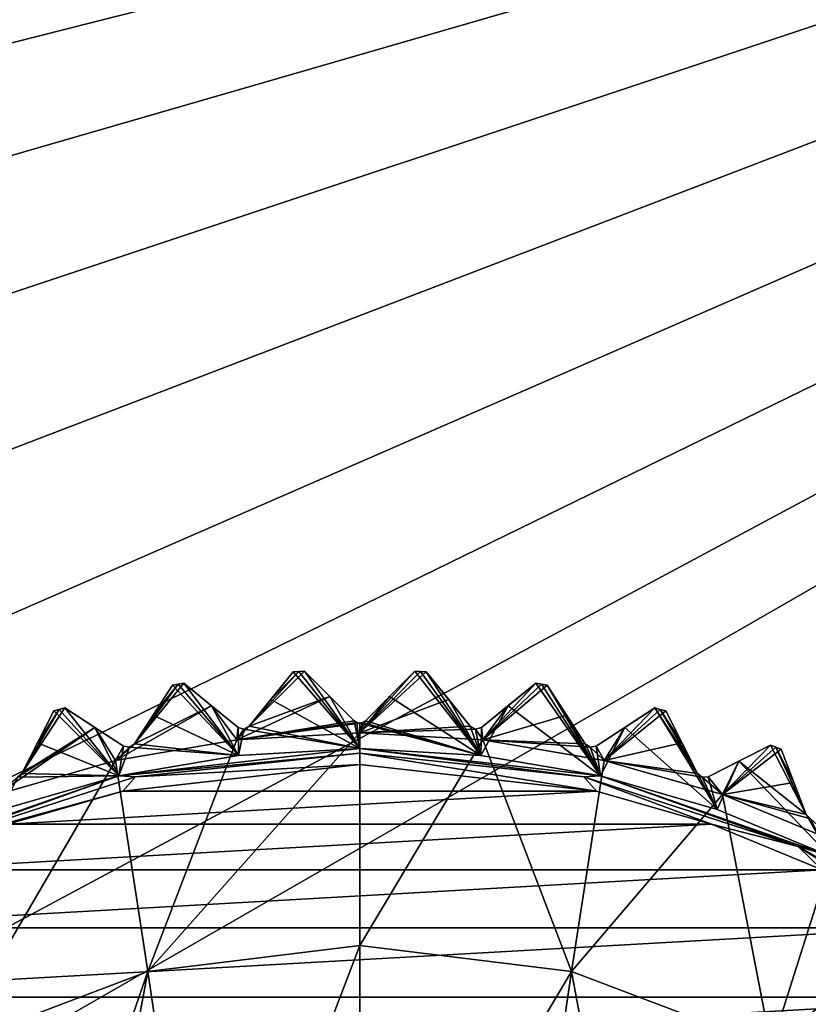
# Model space of a CAD drawing. Header units: millimetres. Extents: x -175 to 114, y -36 to 283.
# Tile 93 of 112: x 66 to 76, y 11 to 23. Entities that reach past the tile are written whole.
import ezdxf

# ---------------------------------------------------------------- set-up
doc = ezdxf.new("R2010")
doc.units = ezdxf.units.MM
doc.header["$LTSCALE"] = 65.185185
for name, color, linetype in [('168', 7, 'CONTINUOUS'), ('169', 7, 'CONTINUOUS'), ('182', 7, 'CONTINUOUS'), ('183', 7, 'CONTINUOUS'), ('184', 7, 'CONTINUOUS'), ('185', 7, 'CONTINUOUS'), ('186', 7, 'CONTINUOUS'), ('187', 7, 'CONTINUOUS'), ('188', 7, 'CONTINUOUS'), ('189', 7, 'CONTINUOUS'), ('2', 7, 'CONTINUOUS'), ('234', 7, 'CONTINUOUS'), ('235', 7, 'CONTINUOUS'), ('237', 7, 'CONTINUOUS'), ('30', 7, 'CONTINUOUS'), ('418', 7, 'CONTINUOUS'), ('419', 7, 'CONTINUOUS'), ('420', 7, 'CONTINUOUS'), ('421', 7, 'CONTINUOUS'), ('422', 7, 'CONTINUOUS'), ('423', 7, 'CONTINUOUS'), ('45', 7, 'CONTINUOUS'), ('457', 7, 'CONTINUOUS'), ('458', 7, 'CONTINUOUS'), ('459', 7, 'CONTINUOUS'), ('46', 7, 'CONTINUOUS'), ('460', 7, 'CONTINUOUS'), ('461', 7, 'CONTINUOUS'), ('462', 7, 'CONTINUOUS'), ('463', 7, 'CONTINUOUS'), ('72', 7, 'CONTINUOUS'), ('74', 7, 'CONTINUOUS'), ('75', 7, 'CONTINUOUS'), ('76', 7, 'CONTINUOUS'), ('77', 7, 'CONTINUOUS'), ('78', 7, 'CONTINUOUS'), ('79', 7, 'CONTINUOUS'), ('80', 7, 'CONTINUOUS'), ('81', 7, 'CONTINUOUS'), ('82', 7, 'CONTINUOUS'), ('83', 7, 'CONTINUOUS'), ('84', 7, 'CONTINUOUS'), ('85', 7, 'CONTINUOUS'), ('87', 7, 'CONTINUOUS')]:
    doc.layers.add(name, color=color, linetype=linetype)

msp = doc.modelspace()

# ---------------------------------------------------------------- linework, layer by layer
at = {"layer": '168', "linetype": 'CONTINUOUS'}
for points in [[(70.5, 13.95, 93), (70.879, 14.412, 93.467), (71.2, 14.733, 93.8), (70.5, 13.95, 93)], [(70.5, 13.95, 93), (71.2, 14.733, 93.8), (71.272, 14.73, 93.8), (70.5, 13.95, 93)], [(71.344, 14.726, 93.8), (70.5, 13.95, 93), (71.272, 14.73, 93.8), (71.344, 14.726, 93.8)], [(70.5, 13.95, 93), (71.344, 14.726, 93.8), (71.629, 14.373, 93.467), (70.5, 13.95, 93)], [(72.062, 13.862, 93), (72.383, 14.294, 93.467), (72.736, 14.579, 93.8), (72.062, 13.862, 93)], [(72.062, 13.862, 93), (72.736, 14.579, 93.8), (72.807, 14.568, 93.8), (72.062, 13.862, 93)], [(72.879, 14.557, 93.8), (72.062, 13.862, 93), (72.807, 14.568, 93.8), (72.879, 14.557, 93.8)], [(72.062, 13.862, 93), (72.879, 14.557, 93.8), (73.126, 14.176, 93.467), (72.062, 13.862, 93)], [(70.5, 13.95, 93), (70.571, 14.104, 93.154), (70.879, 14.412, 93.467), (70.5, 13.95, 93)], [(70.5, 13.95, 93), (71.629, 14.373, 93.467), (71.904, 14.034, 93.154), (70.5, 13.95, 93)], [(72.062, 13.862, 93), (72.045, 14.019, 93.154), (72.383, 14.294, 93.467), (72.062, 13.862, 93)], [(73.604, 13.6, 93), (73.867, 14.019, 93.467), (74.248, 14.266, 93.8), (73.604, 13.6, 93)], [(73.604, 13.6, 93), (74.248, 14.266, 93.8), (74.318, 14.247, 93.8), (73.604, 13.6, 93)], [(74.387, 14.229, 93.8), (73.604, 13.6, 93), (74.318, 14.247, 93.8), (74.387, 14.229, 93.8)], [(72.062, 13.862, 93), (73.126, 14.176, 93.467), (73.363, 13.811, 93.154), (72.062, 13.862, 93)], [(73.604, 13.6, 93), (74.387, 14.229, 93.8), (74.593, 13.824, 93.467), (73.604, 13.6, 93)], [(70.571, 14.104, 93.154), (70.5, 13.95, 93), (70.536, 14.082, 93.132), (70.571, 14.104, 93.154)], [(70.536, 14.082, 93.132), (70.5, 13.95, 93), (70.5, 14.075, 93.125), (70.536, 14.082, 93.132)], [(70.5, 13.95, 93), (71.904, 14.034, 93.154), (71.971, 13.998, 93.125), (70.5, 13.95, 93)], [(72.062, 13.862, 93), (70.5, 13.95, 93), (71.971, 13.998, 93.125), (72.062, 13.862, 93)], [(72.045, 14.019, 93.154), (72.062, 13.862, 93), (71.971, 13.998, 93.125), (72.045, 14.019, 93.154)], [(73.604, 13.6, 93), (73.502, 13.781, 93.154), (73.867, 14.019, 93.467), (73.604, 13.6, 93)], [(73.604, 13.6, 93), (72.062, 13.862, 93), (73.426, 13.767, 93.125), (73.604, 13.6, 93)], [(72.062, 13.862, 93), (73.363, 13.811, 93.154), (73.426, 13.767, 93.125), (72.062, 13.862, 93)], [(73.502, 13.781, 93.154), (73.604, 13.6, 93), (73.426, 13.767, 93.125), (73.502, 13.781, 93.154)], [(73.604, 13.6, 93), (74.593, 13.824, 93.467), (74.791, 13.436, 93.154), (73.604, 13.6, 93)], [(75.107, 13.167, 93), (75.314, 13.59, 93.467), (75.719, 13.796, 93.8), (75.107, 13.167, 93)], [(75.107, 13.167, 93), (75.719, 13.796, 93.8), (75.786, 13.77, 93.8), (75.107, 13.167, 93)], [(75.853, 13.744, 93.8), (75.107, 13.167, 93), (75.786, 13.77, 93.8), (75.853, 13.744, 93.8)], [(75.107, 13.167, 93), (75.853, 13.744, 93.8), (76.016, 13.321, 93.467), (75.107, 13.167, 93)], [(75.107, 13.167, 93), (73.604, 13.6, 93), (74.849, 13.386, 93.125), (75.107, 13.167, 93)], [(73.604, 13.6, 93), (74.791, 13.436, 93.154), (74.849, 13.386, 93.125), (73.604, 13.6, 93)], [(75.107, 13.167, 93), (74.926, 13.392, 93.154), (75.314, 13.59, 93.467), (75.107, 13.167, 93)], [(74.926, 13.392, 93.154), (75.107, 13.167, 93), (74.849, 13.386, 93.125), (74.926, 13.392, 93.154)], [(75.107, 13.167, 93), (76.016, 13.321, 93.467), (76.172, 12.913, 93.154), (75.107, 13.167, 93)], [(76.553, 12.569, 93), (75.107, 13.167, 93), (76.225, 12.858, 93.125), (76.553, 12.569, 93)], [(75.107, 13.167, 93), (76.172, 12.913, 93.154), (76.225, 12.858, 93.125), (75.107, 13.167, 93)]]:
    msp.add_3dface(points, dxfattribs=at)
at = {"layer": '169', "linetype": 'CONTINUOUS'}
for points in [[(69.096, 14.034, 93.154), (69.8, 14.733, 93.8), (70.121, 14.412, 93.467), (69.096, 14.034, 93.154)], [(69.8, 14.733, 93.8), (69.096, 14.034, 93.154), (69.728, 14.73, 93.8), (69.8, 14.733, 93.8)], [(69.096, 14.034, 93.154), (69.37, 14.373, 93.467), (69.728, 14.73, 93.8), (69.096, 14.034, 93.154)], [(69.37, 14.373, 93.467), (69.656, 14.726, 93.8), (69.728, 14.73, 93.8), (69.37, 14.373, 93.467)], [(67.637, 13.811, 93.154), (68.264, 14.579, 93.8), (68.616, 14.294, 93.467), (67.637, 13.811, 93.154)], [(68.264, 14.579, 93.8), (67.637, 13.811, 93.154), (68.193, 14.568, 93.8), (68.264, 14.579, 93.8)], [(67.637, 13.811, 93.154), (67.874, 14.176, 93.467), (68.193, 14.568, 93.8), (67.637, 13.811, 93.154)], [(67.874, 14.176, 93.467), (68.121, 14.557, 93.8), (68.193, 14.568, 93.8), (67.874, 14.176, 93.467)], [(68.938, 13.862, 93), (69.096, 14.034, 93.154), (70.121, 14.412, 93.467), (68.938, 13.862, 93)], [(68.938, 13.862, 93), (70.121, 14.412, 93.467), (70.429, 14.104, 93.154), (68.938, 13.862, 93)], [(66.209, 13.436, 93.154), (66.752, 14.266, 93.8), (67.133, 14.019, 93.467), (66.209, 13.436, 93.154)], [(66.752, 14.266, 93.8), (66.209, 13.436, 93.154), (66.682, 14.247, 93.8), (66.752, 14.266, 93.8)], [(66.209, 13.436, 93.154), (66.407, 13.824, 93.467), (66.682, 14.247, 93.8), (66.209, 13.436, 93.154)], [(66.407, 13.824, 93.467), (66.613, 14.229, 93.8), (66.682, 14.247, 93.8), (66.407, 13.824, 93.467)], [(68.938, 13.862, 93), (67.396, 13.6, 93), (68.616, 14.294, 93.467), (68.938, 13.862, 93)], [(67.396, 13.6, 93), (67.637, 13.811, 93.154), (68.616, 14.294, 93.467), (67.396, 13.6, 93)], [(68.938, 13.862, 93), (68.616, 14.294, 93.467), (68.955, 14.019, 93.154), (68.938, 13.862, 93)], [(67.396, 13.6, 93), (65.893, 13.167, 93), (67.133, 14.019, 93.467), (67.396, 13.6, 93)], [(67.133, 14.019, 93.467), (65.893, 13.167, 93), (66.151, 13.386, 93.125), (67.133, 14.019, 93.467)], [(66.209, 13.436, 93.154), (67.133, 14.019, 93.467), (66.151, 13.386, 93.125), (66.209, 13.436, 93.154)], [(67.396, 13.6, 93), (67.133, 14.019, 93.467), (67.498, 13.781, 93.154), (67.396, 13.6, 93)], [(68.938, 13.862, 93), (70.429, 14.104, 93.154), (70.464, 14.082, 93.132), (68.938, 13.862, 93)], [(70.5, 14.075, 93.125), (68.938, 13.862, 93), (70.464, 14.082, 93.132), (70.5, 14.075, 93.125)], [(70.5, 13.95, 93), (68.938, 13.862, 93), (70.5, 14.075, 93.125), (70.5, 13.95, 93)], [(69.096, 14.034, 93.154), (68.938, 13.862, 93), (69.029, 13.998, 93.125), (69.096, 14.034, 93.154)], [(68.938, 13.862, 93), (68.955, 14.019, 93.154), (69.029, 13.998, 93.125), (68.938, 13.862, 93)], [(67.637, 13.811, 93.154), (67.396, 13.6, 93), (67.574, 13.767, 93.125), (67.637, 13.811, 93.154)], [(67.396, 13.6, 93), (67.498, 13.781, 93.154), (67.574, 13.767, 93.125), (67.396, 13.6, 93)]]:
    msp.add_3dface(points, dxfattribs=at)
at = {"layer": '182', "linetype": 'CONTINUOUS'}
for points in [[(66.209, 13.436, 109.146), (66.209, 13.436, 93.154), (66.151, 13.386, 93.125), (66.209, 13.436, 109.146)], [(66.209, 13.436, 109.146), (66.151, 13.386, 93.125), (66.151, 13.386, 109.175), (66.209, 13.436, 109.146)]]:
    msp.add_3dface(points, dxfattribs=at)
at = {"layer": '183', "linetype": 'CONTINUOUS'}
for points in [[(67.498, 13.781, 93.154), (67.498, 13.781, 109.146), (67.574, 13.767, 109.175), (67.498, 13.781, 93.154)], [(67.574, 13.767, 93.125), (67.498, 13.781, 93.154), (67.574, 13.767, 109.175), (67.574, 13.767, 93.125)], [(67.637, 13.811, 109.146), (67.637, 13.811, 93.154), (67.574, 13.767, 93.125), (67.637, 13.811, 109.146)], [(67.637, 13.811, 109.146), (67.574, 13.767, 93.125), (67.574, 13.767, 109.175), (67.637, 13.811, 109.146)]]:
    msp.add_3dface(points, dxfattribs=at)
at = {"layer": '184', "linetype": 'CONTINUOUS'}
for points in [[(68.955, 14.019, 93.154), (68.955, 14.019, 109.146), (69.029, 13.998, 109.175), (68.955, 14.019, 93.154)], [(69.029, 13.998, 93.125), (68.955, 14.019, 93.154), (69.029, 13.998, 109.175), (69.029, 13.998, 93.125)], [(69.096, 14.034, 109.146), (69.096, 14.034, 93.154), (69.029, 13.998, 93.125), (69.096, 14.034, 109.146)], [(69.096, 14.034, 109.146), (69.029, 13.998, 93.125), (69.029, 13.998, 109.175), (69.096, 14.034, 109.146)]]:
    msp.add_3dface(points, dxfattribs=at)
at = {"layer": '185', "linetype": 'CONTINUOUS'}
for points in [[(70.429, 14.104, 93.154), (70.429, 14.104, 109.146), (70.464, 14.082, 109.168), (70.429, 14.104, 93.154)], [(70.464, 14.082, 93.132), (70.429, 14.104, 93.154), (70.464, 14.082, 109.168), (70.464, 14.082, 93.132)], [(70.5, 14.075, 93.125), (70.464, 14.082, 93.132), (70.5, 14.075, 109.175), (70.5, 14.075, 93.125)], [(70.5, 14.075, 109.175), (70.464, 14.082, 93.132), (70.464, 14.082, 109.168), (70.5, 14.075, 109.175)], [(70.536, 14.082, 93.132), (70.5, 14.075, 93.125), (70.536, 14.082, 109.168), (70.536, 14.082, 93.132)], [(70.536, 14.082, 109.168), (70.5, 14.075, 93.125), (70.5, 14.075, 109.175), (70.536, 14.082, 109.168)], [(70.571, 14.104, 109.146), (70.571, 14.104, 93.154), (70.536, 14.082, 93.132), (70.571, 14.104, 109.146)], [(70.571, 14.104, 109.146), (70.536, 14.082, 93.132), (70.536, 14.082, 109.168), (70.571, 14.104, 109.146)]]:
    msp.add_3dface(points, dxfattribs=at)
at = {"layer": '186', "linetype": 'CONTINUOUS'}
for points in [[(71.904, 14.034, 93.154), (71.904, 14.034, 109.146), (71.971, 13.998, 109.175), (71.904, 14.034, 93.154)], [(71.971, 13.998, 93.125), (71.904, 14.034, 93.154), (71.971, 13.998, 109.175), (71.971, 13.998, 93.125)], [(72.045, 14.019, 109.146), (72.045, 14.019, 93.154), (71.971, 13.998, 93.125), (72.045, 14.019, 109.146)], [(72.045, 14.019, 109.146), (71.971, 13.998, 93.125), (71.971, 13.998, 109.175), (72.045, 14.019, 109.146)]]:
    msp.add_3dface(points, dxfattribs=at)
at = {"layer": '187', "linetype": 'CONTINUOUS'}
for points in [[(73.363, 13.811, 93.154), (73.363, 13.811, 109.146), (73.426, 13.767, 109.175), (73.363, 13.811, 93.154)], [(73.426, 13.767, 93.125), (73.363, 13.811, 93.154), (73.426, 13.767, 109.175), (73.426, 13.767, 93.125)], [(73.502, 13.781, 109.146), (73.502, 13.781, 93.154), (73.426, 13.767, 93.125), (73.502, 13.781, 109.146)], [(73.502, 13.781, 109.146), (73.426, 13.767, 93.125), (73.426, 13.767, 109.175), (73.502, 13.781, 109.146)]]:
    msp.add_3dface(points, dxfattribs=at)
at = {"layer": '188', "linetype": 'CONTINUOUS'}
for points in [[(74.791, 13.436, 93.154), (74.791, 13.436, 109.146), (74.849, 13.386, 109.175), (74.791, 13.436, 93.154)], [(74.849, 13.386, 93.125), (74.791, 13.436, 93.154), (74.849, 13.386, 109.175), (74.849, 13.386, 93.125)], [(74.926, 13.392, 109.146), (74.926, 13.392, 93.154), (74.849, 13.386, 93.125), (74.926, 13.392, 109.146)], [(74.926, 13.392, 109.146), (74.849, 13.386, 93.125), (74.849, 13.386, 109.175), (74.926, 13.392, 109.146)]]:
    msp.add_3dface(points, dxfattribs=at)
at = {"layer": '189', "linetype": 'CONTINUOUS'}
for points in [[(76.172, 12.913, 93.154), (76.172, 12.913, 109.146), (76.225, 12.858, 109.175), (76.172, 12.913, 93.154)], [(76.225, 12.858, 93.125), (76.172, 12.913, 93.154), (76.225, 12.858, 109.175), (76.225, 12.858, 93.125)]]:
    msp.add_3dface(points, dxfattribs=at)
at = {"layer": '2', "linetype": 'CONTINUOUS'}
for points in [[(113.25, -35.25, 92.5), (113.25, 35.25, 92.5), (-66.25, 35.25, 92.5), (113.25, -35.25, 92.5)], [(113.25, -35.25, 92.5), (-66.25, 35.25, 92.5), (-18.12, 11.172, 92.5), (113.25, -35.25, 92.5)], [(-15.769, 9.695, 92.5), (113.25, -35.25, 92.5), (-18.12, 11.172, 92.5), (-15.769, 9.695, 92.5)]]:
    msp.add_3dface(points, dxfattribs=at)
at = {"layer": '234', "linetype": 'CONTINUOUS'}
for points in [[(67.808, 10.923, 93.5), (70.5, 11.25, 93.5), (68.522, 6.087, 93.5), (67.808, 10.923, 93.5)], [(68.522, 6.087, 93.5), (70.5, 11.25, 93.5), (70.5, 6.4, 93.5), (68.522, 6.087, 93.5)], [(70.5, 11.25, 93.5), (73.192, 10.923, 93.5), (70.5, 6.4, 93.5), (70.5, 11.25, 93.5)], [(65.272, 9.961, 93.5), (67.808, 10.923, 93.5), (65.322, 3.762, 93.5), (65.272, 9.961, 93.5)], [(65.322, 3.762, 93.5), (67.808, 10.923, 93.5), (66.738, 5.178, 93.5), (65.322, 3.762, 93.5)], [(66.738, 5.178, 93.5), (67.808, 10.923, 93.5), (68.522, 6.087, 93.5), (66.738, 5.178, 93.5)], [(70.5, 6.4, 93.5), (73.192, 10.923, 93.5), (72.478, 6.087, 93.5), (70.5, 6.4, 93.5)], [(72.478, 6.087, 93.5), (73.192, 10.923, 93.5), (74.262, 5.178, 93.5), (72.478, 6.087, 93.5)], [(73.192, 10.923, 93.5), (75.728, 9.961, 93.5), (74.262, 5.178, 93.5), (73.192, 10.923, 93.5)]]:
    msp.add_3dface(points, dxfattribs=at)
at = {"layer": '235', "linetype": 'CONTINUOUS'}
for points in [[(70.5, 11.25, 93), (73.192, 10.923, 93), (70.5, 11.25, 93.5), (70.5, 11.25, 93)], [(70.5, 11.25, 93.5), (73.192, 10.923, 93), (73.192, 10.923, 93.5), (70.5, 11.25, 93.5)], [(73.192, 10.923, 93), (75.728, 9.961, 93), (73.192, 10.923, 93.5), (73.192, 10.923, 93)], [(75.728, 9.961, 93), (75.728, 9.961, 93.5), (73.192, 10.923, 93.5), (75.728, 9.961, 93)]]:
    msp.add_3dface(points, dxfattribs=at)
at = {"layer": '237', "linetype": 'CONTINUOUS'}
for points in [[(67.808, 10.923, 93), (70.5, 11.25, 93), (67.808, 10.923, 93.5), (67.808, 10.923, 93)], [(70.5, 11.25, 93), (70.5, 11.25, 93.5), (67.808, 10.923, 93.5), (70.5, 11.25, 93)], [(65.272, 9.961, 93), (67.808, 10.923, 93), (65.272, 9.961, 93.5), (65.272, 9.961, 93)], [(67.808, 10.923, 93), (67.808, 10.923, 93.5), (65.272, 9.961, 93.5), (67.808, 10.923, 93)]]:
    msp.add_3dface(points, dxfattribs=at)
at = {"layer": '30', "color": 7, "linetype": 'CONTINUOUS', "true_color": 0x21211a}
for points in [[(26, -32.75, 79.5), (38.331, -6.004, 79.5), (105.75, 32.75, 79.5), (26, -32.75, 79.5)], [(105.75, -32.75, 79.5), (26, -32.75, 79.5), (105.75, 32.75, 79.5), (105.75, -32.75, 79.5)], [(105.75, 32.75, 79.5), (31.375, 13.928, 79.5), (30, 32.75, 79.5), (105.75, 32.75, 79.5)], [(34.056, 12.024, 79.5), (31.375, 13.928, 79.5), (105.75, 32.75, 79.5), (34.056, 12.024, 79.5)], [(36.29, 9.613, 79.5), (34.056, 12.024, 79.5), (105.75, 32.75, 79.5), (36.29, 9.613, 79.5)], [(37.985, 6.796, 79.5), (36.29, 9.613, 79.5), (105.75, 32.75, 79.5), (37.985, 6.796, 79.5)], [(39.068, 3.692, 79.5), (37.985, 6.796, 79.5), (105.75, 32.75, 79.5), (39.068, 3.692, 79.5)], [(38.331, -6.004, 79.5), (39.245, -2.846, 79.5), (105.75, 32.75, 79.5), (38.331, -6.004, 79.5)], [(39.494, 0.432, 79.5), (39.068, 3.692, 79.5), (105.75, 32.75, 79.5), (39.494, 0.432, 79.5)], [(39.245, -2.846, 79.5), (39.494, 0.432, 79.5), (105.75, 32.75, 79.5), (39.245, -2.846, 79.5)]]:
    msp.add_3dface(points, dxfattribs=at)
at = {"layer": '418', "linetype": 'CONTINUOUS'}
for points in [[(71.2, 14.733, 108.5), (70.879, 14.412, 108.833), (72.04, 13.664, 109.5), (71.2, 14.733, 108.5)], [(71.2, 14.733, 108.5), (72.04, 13.664, 109.5), (71.272, 14.73, 108.5), (71.2, 14.733, 108.5)], [(72.04, 13.664, 109.5), (71.344, 14.726, 108.5), (71.272, 14.73, 108.5), (72.04, 13.664, 109.5)], [(71.63, 14.373, 108.833), (71.344, 14.726, 108.5), (72.04, 13.664, 109.5), (71.63, 14.373, 108.833)], [(72.736, 14.579, 108.5), (72.384, 14.294, 108.833), (73.56, 13.405, 109.5), (72.736, 14.579, 108.5)], [(72.736, 14.579, 108.5), (73.56, 13.405, 109.5), (72.807, 14.568, 108.5), (72.736, 14.579, 108.5)], [(73.56, 13.405, 109.5), (72.879, 14.557, 108.5), (72.807, 14.568, 108.5), (73.56, 13.405, 109.5)], [(73.126, 14.176, 108.833), (72.879, 14.557, 108.5), (73.56, 13.405, 109.5), (73.126, 14.176, 108.833)], [(70.879, 14.412, 108.833), (70.571, 14.104, 109.146), (72.04, 13.664, 109.5), (70.879, 14.412, 108.833)], [(71.904, 14.034, 109.146), (71.63, 14.373, 108.833), (72.04, 13.664, 109.5), (71.904, 14.034, 109.146)], [(72.384, 14.294, 108.833), (72.045, 14.019, 109.146), (72.04, 13.664, 109.5), (72.384, 14.294, 108.833)], [(73.56, 13.405, 109.5), (72.384, 14.294, 108.833), (72.04, 13.664, 109.5), (73.56, 13.405, 109.5)], [(74.248, 14.266, 108.5), (73.867, 14.019, 108.833), (75.041, 12.978, 109.5), (74.248, 14.266, 108.5)], [(74.791, 13.436, 109.146), (74.248, 14.266, 108.5), (75.041, 12.978, 109.5), (74.791, 13.436, 109.146)], [(74.248, 14.266, 108.5), (74.791, 13.436, 109.146), (74.318, 14.247, 108.5), (74.248, 14.266, 108.5)], [(74.593, 13.824, 108.833), (74.387, 14.229, 108.5), (74.318, 14.247, 108.5), (74.593, 13.824, 108.833)], [(74.791, 13.436, 109.146), (74.593, 13.824, 108.833), (74.318, 14.247, 108.5), (74.791, 13.436, 109.146)], [(73.363, 13.811, 109.146), (73.126, 14.176, 108.833), (73.56, 13.405, 109.5), (73.363, 13.811, 109.146)], [(70.536, 14.082, 109.168), (70.5, 14.075, 109.175), (72.04, 13.664, 109.5), (70.536, 14.082, 109.168)], [(72.04, 13.664, 109.5), (70.5, 14.075, 109.175), (70.5, 13.75, 109.5), (72.04, 13.664, 109.5)], [(70.571, 14.104, 109.146), (70.536, 14.082, 109.168), (72.04, 13.664, 109.5), (70.571, 14.104, 109.146)], [(71.971, 13.998, 109.175), (71.904, 14.034, 109.146), (72.04, 13.664, 109.5), (71.971, 13.998, 109.175)], [(72.045, 14.019, 109.146), (71.971, 13.998, 109.175), (72.04, 13.664, 109.5), (72.045, 14.019, 109.146)], [(73.867, 14.019, 108.833), (73.502, 13.781, 109.146), (73.56, 13.405, 109.5), (73.867, 14.019, 108.833)], [(75.041, 12.978, 109.5), (73.867, 14.019, 108.833), (73.56, 13.405, 109.5), (75.041, 12.978, 109.5)], [(73.426, 13.767, 109.175), (73.363, 13.811, 109.146), (73.56, 13.405, 109.5), (73.426, 13.767, 109.175)], [(73.502, 13.781, 109.146), (73.426, 13.767, 109.175), (73.56, 13.405, 109.5), (73.502, 13.781, 109.146)], [(75.719, 13.796, 108.5), (75.314, 13.59, 108.833), (76.172, 12.913, 109.146), (75.719, 13.796, 108.5)], [(75.719, 13.796, 108.5), (76.172, 12.913, 109.146), (75.786, 13.77, 108.5), (75.719, 13.796, 108.5)], [(76.016, 13.321, 108.833), (75.853, 13.744, 108.5), (75.786, 13.77, 108.5), (76.016, 13.321, 108.833)], [(76.172, 12.913, 109.146), (76.016, 13.321, 108.833), (75.786, 13.77, 108.5), (76.172, 12.913, 109.146)], [(75.314, 13.59, 108.833), (74.926, 13.392, 109.146), (75.041, 12.978, 109.5), (75.314, 13.59, 108.833)], [(76.466, 12.388, 109.5), (75.314, 13.59, 108.833), (75.041, 12.978, 109.5), (76.466, 12.388, 109.5)], [(76.172, 12.913, 109.146), (75.314, 13.59, 108.833), (76.466, 12.388, 109.5), (76.172, 12.913, 109.146)], [(74.849, 13.386, 109.175), (74.791, 13.436, 109.146), (75.041, 12.978, 109.5), (74.849, 13.386, 109.175)], [(74.926, 13.392, 109.146), (74.849, 13.386, 109.175), (75.041, 12.978, 109.5), (74.926, 13.392, 109.146)], [(76.225, 12.858, 109.175), (76.172, 12.913, 109.146), (76.466, 12.388, 109.5), (76.225, 12.858, 109.175)]]:
    msp.add_3dface(points, dxfattribs=at)
at = {"layer": '419', "linetype": 'CONTINUOUS'}
for points in [[(72.04, 13.664, 109.5), (70.5, 13.75, 109.5), (73.56, 13.405, 109.8), (72.04, 13.664, 109.5)], [(73.56, 13.405, 109.8), (70.5, 13.75, 109.5), (70.5, 13.75, 109.8), (73.56, 13.405, 109.8)], [(73.56, 13.405, 109.5), (72.04, 13.664, 109.5), (73.56, 13.405, 109.8), (73.56, 13.405, 109.5)], [(75.041, 12.978, 109.5), (73.56, 13.405, 109.5), (76.466, 12.388, 109.8), (75.041, 12.978, 109.5)], [(76.466, 12.388, 109.8), (73.56, 13.405, 109.5), (73.56, 13.405, 109.8), (76.466, 12.388, 109.8)], [(76.466, 12.388, 109.5), (75.041, 12.978, 109.5), (76.466, 12.388, 109.8), (76.466, 12.388, 109.5)]]:
    msp.add_3dface(points, dxfattribs=at)
at = {"layer": '420', "linetype": 'CONTINUOUS'}
for points in [[(69.656, 14.726, 108.5), (69.37, 14.373, 108.833), (70.5, 13.75, 109.5), (69.656, 14.726, 108.5)], [(69.656, 14.726, 108.5), (70.5, 13.75, 109.5), (69.728, 14.73, 108.5), (69.656, 14.726, 108.5)], [(70.5, 13.75, 109.5), (69.8, 14.733, 108.5), (69.728, 14.73, 108.5), (70.5, 13.75, 109.5)], [(70.121, 14.412, 108.833), (69.8, 14.733, 108.5), (70.5, 13.75, 109.5), (70.121, 14.412, 108.833)], [(68.121, 14.557, 108.5), (67.874, 14.176, 108.833), (68.96, 13.664, 109.5), (68.121, 14.557, 108.5)], [(68.193, 14.568, 108.5), (68.121, 14.557, 108.5), (68.96, 13.664, 109.5), (68.193, 14.568, 108.5)], [(68.264, 14.579, 108.5), (68.193, 14.568, 108.5), (68.96, 13.664, 109.5), (68.264, 14.579, 108.5)], [(68.616, 14.294, 108.833), (68.264, 14.579, 108.5), (68.96, 13.664, 109.5), (68.616, 14.294, 108.833)], [(69.37, 14.373, 108.833), (69.096, 14.034, 109.146), (70.5, 13.75, 109.5), (69.37, 14.373, 108.833)], [(70.429, 14.104, 109.146), (70.121, 14.412, 108.833), (70.5, 13.75, 109.5), (70.429, 14.104, 109.146)], [(66.682, 14.247, 108.5), (66.613, 14.229, 108.5), (67.44, 13.405, 109.5), (66.682, 14.247, 108.5)], [(66.752, 14.266, 108.5), (66.682, 14.247, 108.5), (67.44, 13.405, 109.5), (66.752, 14.266, 108.5)], [(67.133, 14.019, 108.833), (66.752, 14.266, 108.5), (67.44, 13.405, 109.5), (67.133, 14.019, 108.833)], [(68.955, 14.019, 109.146), (68.616, 14.294, 108.833), (68.96, 13.664, 109.5), (68.955, 14.019, 109.146)], [(66.613, 14.229, 108.5), (66.407, 13.824, 108.833), (67.44, 13.405, 109.5), (66.613, 14.229, 108.5)], [(67.874, 14.176, 108.833), (67.637, 13.811, 109.146), (68.96, 13.664, 109.5), (67.874, 14.176, 108.833)], [(67.498, 13.781, 109.146), (67.133, 14.019, 108.833), (67.44, 13.405, 109.5), (67.498, 13.781, 109.146)], [(69.029, 13.998, 109.175), (68.955, 14.019, 109.146), (68.96, 13.664, 109.5), (69.029, 13.998, 109.175)], [(70.5, 13.75, 109.5), (69.029, 13.998, 109.175), (68.96, 13.664, 109.5), (70.5, 13.75, 109.5)], [(69.096, 14.034, 109.146), (69.029, 13.998, 109.175), (70.5, 13.75, 109.5), (69.096, 14.034, 109.146)], [(70.464, 14.082, 109.168), (70.429, 14.104, 109.146), (70.5, 13.75, 109.5), (70.464, 14.082, 109.168)], [(70.5, 14.075, 109.175), (70.464, 14.082, 109.168), (70.5, 13.75, 109.5), (70.5, 14.075, 109.175)], [(66.407, 13.824, 108.833), (66.209, 13.436, 109.146), (67.44, 13.405, 109.5), (66.407, 13.824, 108.833)], [(67.574, 13.767, 109.175), (67.498, 13.781, 109.146), (67.44, 13.405, 109.5), (67.574, 13.767, 109.175)], [(68.96, 13.664, 109.5), (67.574, 13.767, 109.175), (67.44, 13.405, 109.5), (68.96, 13.664, 109.5)], [(67.637, 13.811, 109.146), (67.574, 13.767, 109.175), (68.96, 13.664, 109.5), (67.637, 13.811, 109.146)], [(67.44, 13.405, 109.5), (66.151, 13.386, 109.175), (65.959, 12.978, 109.5), (67.44, 13.405, 109.5)], [(66.209, 13.436, 109.146), (66.151, 13.386, 109.175), (67.44, 13.405, 109.5), (66.209, 13.436, 109.146)]]:
    msp.add_3dface(points, dxfattribs=at)
at = {"layer": '421', "linetype": 'CONTINUOUS'}
for points in [[(70.5, 13.75, 109.8), (68.96, 13.664, 109.5), (67.44, 13.405, 109.5), (70.5, 13.75, 109.8)], [(70.5, 13.75, 109.8), (67.44, 13.405, 109.5), (67.44, 13.405, 109.8), (70.5, 13.75, 109.8)], [(70.5, 13.75, 109.8), (70.5, 13.75, 109.5), (68.96, 13.664, 109.5), (70.5, 13.75, 109.8)], [(65.959, 12.978, 109.5), (64.534, 12.388, 109.5), (67.44, 13.405, 109.8), (65.959, 12.978, 109.5)], [(67.44, 13.405, 109.8), (64.534, 12.388, 109.5), (64.534, 12.388, 109.8), (67.44, 13.405, 109.8)], [(67.44, 13.405, 109.5), (65.959, 12.978, 109.5), (67.44, 13.405, 109.8), (67.44, 13.405, 109.5)]]:
    msp.add_3dface(points, dxfattribs=at)
at = {"layer": '422', "linetype": 'CONTINUOUS'}
for points in [[(73.56, 13.405, 109.8), (70.5, 13.75, 109.8), (73.347, 13.392, 109.941), (73.56, 13.405, 109.8)], [(70.5, 13.75, 109.8), (70.5, 13.691, 109.941), (73.347, 13.392, 109.941), (70.5, 13.75, 109.8)], [(70.5, 13.55, 110), (73.509, 13.212, 110), (70.5, 13.691, 109.941), (70.5, 13.55, 110)], [(70.5, 13.691, 109.941), (73.509, 13.212, 110), (73.347, 13.392, 109.941), (70.5, 13.691, 109.941)], [(73.56, 13.405, 109.8), (73.347, 13.392, 109.941), (76.069, 12.508, 109.941), (73.56, 13.405, 109.8)], [(73.509, 13.212, 110), (74.97, 12.791, 110), (73.347, 13.392, 109.941), (73.509, 13.212, 110)], [(73.347, 13.392, 109.941), (74.97, 12.791, 110), (76.069, 12.508, 109.941), (73.347, 13.392, 109.941)], [(76.466, 12.388, 109.8), (73.56, 13.405, 109.8), (76.069, 12.508, 109.941), (76.466, 12.388, 109.8)], [(74.97, 12.791, 110), (76.374, 12.211, 110), (76.069, 12.508, 109.941), (74.97, 12.791, 110)], [(76.374, 12.211, 110), (77.705, 11.476, 110), (76.069, 12.508, 109.941), (76.374, 12.211, 110)], [(76.069, 12.508, 109.941), (77.705, 11.476, 110), (78.548, 11.077, 109.941), (76.069, 12.508, 109.941)], [(76.466, 12.388, 109.8), (76.069, 12.508, 109.941), (78.548, 11.077, 109.941), (76.466, 12.388, 109.8)]]:
    msp.add_3dface(points, dxfattribs=at)
at = {"layer": '423', "linetype": 'CONTINUOUS'}
for points in [[(70.5, 13.75, 109.8), (67.44, 13.405, 109.8), (70.5, 13.691, 109.941), (70.5, 13.75, 109.8)], [(70.5, 13.691, 109.941), (67.44, 13.405, 109.8), (67.653, 13.392, 109.941), (70.5, 13.691, 109.941)], [(70.5, 13.55, 110), (70.5, 13.691, 109.941), (67.653, 13.392, 109.941), (70.5, 13.55, 110)], [(67.491, 13.212, 110), (70.5, 13.55, 110), (67.653, 13.392, 109.941), (67.491, 13.212, 110)], [(67.44, 13.405, 109.8), (64.534, 12.388, 109.8), (64.931, 12.508, 109.941), (67.44, 13.405, 109.8)], [(67.44, 13.405, 109.8), (64.931, 12.508, 109.941), (67.653, 13.392, 109.941), (67.44, 13.405, 109.8)], [(64.931, 12.508, 109.941), (67.491, 13.212, 110), (67.653, 13.392, 109.941), (64.931, 12.508, 109.941)], [(66.03, 12.791, 110), (67.491, 13.212, 110), (64.931, 12.508, 109.941), (66.03, 12.791, 110)]]:
    msp.add_3dface(points, dxfattribs=at)
at = {"layer": '45', "linetype": 'CONTINUOUS'}
for points in [[(73.509, 13.212, 110), (70.5, 13.55, 110), (67.491, 13.212, 110), (73.509, 13.212, 110)], [(74.97, 12.791, 110), (73.509, 13.212, 110), (66.03, 12.791, 110), (74.97, 12.791, 110)], [(66.03, 12.791, 110), (73.509, 13.212, 110), (67.491, 13.212, 110), (66.03, 12.791, 110)], [(76.374, 12.211, 110), (74.97, 12.791, 110), (64.626, 12.211, 110), (76.374, 12.211, 110)], [(64.626, 12.211, 110), (74.97, 12.791, 110), (66.03, 12.791, 110), (64.626, 12.211, 110)], [(77.705, 11.476, 110), (76.374, 12.211, 110), (63.295, 11.476, 110), (77.705, 11.476, 110)], [(63.295, 11.476, 110), (76.374, 12.211, 110), (64.626, 12.211, 110), (63.295, 11.476, 110)], [(78.945, 10.597, 110), (77.705, 11.476, 110), (62.055, 10.597, 110), (78.945, 10.597, 110)], [(62.055, 10.597, 110), (77.705, 11.476, 110), (63.295, 11.476, 110), (62.055, 10.597, 110)], [(80.079, 9.584, 110), (78.945, 10.597, 110), (60.921, 9.584, 110), (80.079, 9.584, 110)], [(60.921, 9.584, 110), (78.945, 10.597, 110), (62.055, 10.597, 110), (60.921, 9.584, 110)]]:
    msp.add_3dface(points, dxfattribs=at)
at = {"layer": '457', "linetype": 'CONTINUOUS'}
for points in [[(66.613, 14.229, 93.8), (66.613, 14.229, 108.5), (66.682, 14.247, 108.5), (66.613, 14.229, 93.8)], [(66.682, 14.247, 93.8), (66.613, 14.229, 93.8), (66.682, 14.247, 108.5), (66.682, 14.247, 93.8)], [(66.752, 14.266, 108.5), (66.752, 14.266, 93.8), (66.682, 14.247, 93.8), (66.752, 14.266, 108.5)], [(66.752, 14.266, 108.5), (66.682, 14.247, 93.8), (66.682, 14.247, 108.5), (66.752, 14.266, 108.5)]]:
    msp.add_3dface(points, dxfattribs=at)
at = {"layer": '458', "linetype": 'CONTINUOUS'}
for points in [[(68.121, 14.557, 93.8), (68.121, 14.557, 108.5), (68.193, 14.568, 108.5), (68.121, 14.557, 93.8)], [(68.193, 14.568, 93.8), (68.121, 14.557, 93.8), (68.193, 14.568, 108.5), (68.193, 14.568, 93.8)], [(68.264, 14.579, 108.5), (68.264, 14.579, 93.8), (68.193, 14.568, 93.8), (68.264, 14.579, 108.5)], [(68.264, 14.579, 108.5), (68.193, 14.568, 93.8), (68.193, 14.568, 108.5), (68.264, 14.579, 108.5)]]:
    msp.add_3dface(points, dxfattribs=at)
at = {"layer": '459', "linetype": 'CONTINUOUS'}
for points in [[(69.656, 14.726, 93.8), (69.656, 14.726, 108.5), (69.728, 14.73, 108.5), (69.656, 14.726, 93.8)], [(69.728, 14.73, 93.8), (69.656, 14.726, 93.8), (69.728, 14.73, 108.5), (69.728, 14.73, 93.8)], [(69.8, 14.733, 108.5), (69.8, 14.733, 93.8), (69.728, 14.73, 93.8), (69.8, 14.733, 108.5)], [(69.8, 14.733, 108.5), (69.728, 14.73, 93.8), (69.728, 14.73, 108.5), (69.8, 14.733, 108.5)]]:
    msp.add_3dface(points, dxfattribs=at)
at = {"layer": '46', "linetype": 'CONTINUOUS'}
for points in [[(68.938, 13.862, 93), (70.5, 13.95, 93), (67.808, 10.923, 93), (68.938, 13.862, 93)], [(70.5, 13.95, 93), (70.5, 11.25, 93), (67.808, 10.923, 93), (70.5, 13.95, 93)], [(70.5, 13.95, 93), (72.062, 13.862, 93), (70.5, 11.25, 93), (70.5, 13.95, 93)], [(67.396, 13.6, 93), (68.938, 13.862, 93), (67.808, 10.923, 93), (67.396, 13.6, 93)], [(70.5, 11.25, 93), (72.062, 13.862, 93), (73.192, 10.923, 93), (70.5, 11.25, 93)], [(72.062, 13.862, 93), (73.604, 13.6, 93), (73.192, 10.923, 93), (72.062, 13.862, 93)], [(65.893, 13.167, 93), (67.396, 13.6, 93), (65.272, 9.961, 93), (65.893, 13.167, 93)], [(65.272, 9.961, 93), (67.396, 13.6, 93), (67.808, 10.923, 93), (65.272, 9.961, 93)], [(73.604, 13.6, 93), (75.107, 13.167, 93), (73.192, 10.923, 93), (73.604, 13.6, 93)], [(73.192, 10.923, 93), (75.107, 13.167, 93), (75.728, 9.961, 93), (73.192, 10.923, 93)], [(75.107, 13.167, 93), (76.553, 12.569, 93), (75.728, 9.961, 93), (75.107, 13.167, 93)], [(76.553, 12.569, 93), (77.922, 11.812, 93), (75.728, 9.961, 93), (76.553, 12.569, 93)], [(75.728, 9.961, 93), (77.922, 11.812, 93), (77.96, 8.421, 93), (75.728, 9.961, 93)]]:
    msp.add_3dface(points, dxfattribs=at)
at = {"layer": '460', "linetype": 'CONTINUOUS'}
for points in [[(71.2, 14.733, 93.8), (71.2, 14.733, 108.5), (71.272, 14.73, 108.5), (71.2, 14.733, 93.8)], [(71.272, 14.73, 93.8), (71.2, 14.733, 93.8), (71.272, 14.73, 108.5), (71.272, 14.73, 93.8)], [(71.344, 14.726, 108.5), (71.344, 14.726, 93.8), (71.272, 14.73, 93.8), (71.344, 14.726, 108.5)], [(71.344, 14.726, 108.5), (71.272, 14.73, 93.8), (71.272, 14.73, 108.5), (71.344, 14.726, 108.5)]]:
    msp.add_3dface(points, dxfattribs=at)
at = {"layer": '461', "linetype": 'CONTINUOUS'}
for points in [[(72.736, 14.579, 93.8), (72.736, 14.579, 108.5), (72.807, 14.568, 108.5), (72.736, 14.579, 93.8)], [(72.807, 14.568, 93.8), (72.736, 14.579, 93.8), (72.807, 14.568, 108.5), (72.807, 14.568, 93.8)], [(72.879, 14.557, 108.5), (72.879, 14.557, 93.8), (72.807, 14.568, 93.8), (72.879, 14.557, 108.5)], [(72.879, 14.557, 108.5), (72.807, 14.568, 93.8), (72.807, 14.568, 108.5), (72.879, 14.557, 108.5)]]:
    msp.add_3dface(points, dxfattribs=at)
at = {"layer": '462', "linetype": 'CONTINUOUS'}
for points in [[(74.248, 14.266, 93.8), (74.248, 14.266, 108.5), (74.318, 14.247, 108.5), (74.248, 14.266, 93.8)], [(74.318, 14.247, 93.8), (74.248, 14.266, 93.8), (74.318, 14.247, 108.5), (74.318, 14.247, 93.8)], [(74.387, 14.229, 108.5), (74.387, 14.229, 93.8), (74.318, 14.247, 93.8), (74.387, 14.229, 108.5)], [(74.387, 14.229, 108.5), (74.318, 14.247, 93.8), (74.318, 14.247, 108.5), (74.387, 14.229, 108.5)]]:
    msp.add_3dface(points, dxfattribs=at)
at = {"layer": '463', "linetype": 'CONTINUOUS'}
for points in [[(75.719, 13.796, 93.8), (75.719, 13.796, 108.5), (75.786, 13.77, 108.5), (75.719, 13.796, 93.8)], [(75.786, 13.77, 93.8), (75.719, 13.796, 93.8), (75.786, 13.77, 108.5), (75.786, 13.77, 93.8)], [(75.853, 13.744, 108.5), (75.853, 13.744, 93.8), (75.786, 13.77, 93.8), (75.853, 13.744, 108.5)], [(75.853, 13.744, 108.5), (75.786, 13.77, 93.8), (75.786, 13.77, 108.5), (75.853, 13.744, 108.5)]]:
    msp.add_3dface(points, dxfattribs=at)
at = {"layer": '72', "linetype": 'CONTINUOUS'}
for points in [[(66.407, 13.824, 108.833), (66.613, 14.229, 108.5), (66.209, 13.436, 109.146), (66.407, 13.824, 108.833)], [(66.209, 13.436, 109.146), (66.613, 14.229, 108.5), (66.613, 14.229, 93.8), (66.209, 13.436, 109.146)], [(66.407, 13.824, 93.467), (66.209, 13.436, 109.146), (66.613, 14.229, 93.8), (66.407, 13.824, 93.467)], [(66.209, 13.436, 93.154), (66.209, 13.436, 109.146), (66.407, 13.824, 93.467), (66.209, 13.436, 93.154)]]:
    msp.add_3dface(points, dxfattribs=at)
at = {"layer": '74', "linetype": 'CONTINUOUS'}
for points in [[(67.874, 14.176, 108.833), (68.121, 14.557, 108.5), (67.637, 13.811, 109.146), (67.874, 14.176, 108.833)], [(67.637, 13.811, 109.146), (68.121, 14.557, 108.5), (68.121, 14.557, 93.8), (67.637, 13.811, 109.146)], [(67.874, 14.176, 93.467), (67.637, 13.811, 109.146), (68.121, 14.557, 93.8), (67.874, 14.176, 93.467)], [(67.637, 13.811, 93.154), (67.637, 13.811, 109.146), (67.874, 14.176, 93.467), (67.637, 13.811, 93.154)]]:
    msp.add_3dface(points, dxfattribs=at)
at = {"layer": '75', "linetype": 'CONTINUOUS'}
for points in [[(66.752, 14.266, 93.8), (66.752, 14.266, 108.5), (67.498, 13.781, 93.154), (66.752, 14.266, 93.8)], [(67.498, 13.781, 93.154), (66.752, 14.266, 108.5), (67.133, 14.019, 108.833), (67.498, 13.781, 93.154)], [(67.133, 14.019, 93.467), (66.752, 14.266, 93.8), (67.498, 13.781, 93.154), (67.133, 14.019, 93.467)], [(67.498, 13.781, 109.146), (67.498, 13.781, 93.154), (67.133, 14.019, 108.833), (67.498, 13.781, 109.146)]]:
    msp.add_3dface(points, dxfattribs=at)
at = {"layer": '76', "linetype": 'CONTINUOUS'}
for points in [[(69.37, 14.373, 108.833), (69.656, 14.726, 108.5), (69.096, 14.034, 109.146), (69.37, 14.373, 108.833)], [(69.096, 14.034, 109.146), (69.656, 14.726, 108.5), (69.656, 14.726, 93.8), (69.096, 14.034, 109.146)], [(69.37, 14.373, 93.467), (69.096, 14.034, 109.146), (69.656, 14.726, 93.8), (69.37, 14.373, 93.467)], [(69.096, 14.034, 93.154), (69.096, 14.034, 109.146), (69.37, 14.373, 93.467), (69.096, 14.034, 93.154)]]:
    msp.add_3dface(points, dxfattribs=at)
at = {"layer": '77', "linetype": 'CONTINUOUS'}
for points in [[(68.264, 14.579, 93.8), (68.264, 14.579, 108.5), (68.955, 14.019, 93.154), (68.264, 14.579, 93.8)], [(68.955, 14.019, 93.154), (68.264, 14.579, 108.5), (68.616, 14.294, 108.833), (68.955, 14.019, 93.154)], [(68.616, 14.294, 93.467), (68.264, 14.579, 93.8), (68.955, 14.019, 93.154), (68.616, 14.294, 93.467)], [(68.955, 14.019, 109.146), (68.955, 14.019, 93.154), (68.616, 14.294, 108.833), (68.955, 14.019, 109.146)]]:
    msp.add_3dface(points, dxfattribs=at)
at = {"layer": '78', "linetype": 'CONTINUOUS'}
for points in [[(70.879, 14.412, 108.833), (71.2, 14.733, 108.5), (70.571, 14.104, 109.146), (70.879, 14.412, 108.833)], [(70.571, 14.104, 109.146), (71.2, 14.733, 108.5), (71.2, 14.733, 93.8), (70.571, 14.104, 109.146)], [(70.879, 14.412, 93.467), (70.571, 14.104, 109.146), (71.2, 14.733, 93.8), (70.879, 14.412, 93.467)], [(70.571, 14.104, 93.154), (70.571, 14.104, 109.146), (70.879, 14.412, 93.467), (70.571, 14.104, 93.154)]]:
    msp.add_3dface(points, dxfattribs=at)
at = {"layer": '79', "linetype": 'CONTINUOUS'}
for points in [[(69.8, 14.733, 93.8), (69.8, 14.733, 108.5), (70.429, 14.104, 93.154), (69.8, 14.733, 93.8)], [(70.429, 14.104, 93.154), (69.8, 14.733, 108.5), (70.121, 14.412, 108.833), (70.429, 14.104, 93.154)], [(70.121, 14.412, 93.467), (69.8, 14.733, 93.8), (70.429, 14.104, 93.154), (70.121, 14.412, 93.467)], [(70.429, 14.104, 109.146), (70.429, 14.104, 93.154), (70.121, 14.412, 108.833), (70.429, 14.104, 109.146)]]:
    msp.add_3dface(points, dxfattribs=at)
at = {"layer": '80', "linetype": 'CONTINUOUS'}
for points in [[(72.384, 14.294, 108.833), (72.736, 14.579, 108.5), (72.045, 14.019, 109.146), (72.384, 14.294, 108.833)], [(72.045, 14.019, 109.146), (72.736, 14.579, 108.5), (72.736, 14.579, 93.8), (72.045, 14.019, 109.146)], [(72.383, 14.294, 93.467), (72.045, 14.019, 109.146), (72.736, 14.579, 93.8), (72.383, 14.294, 93.467)], [(72.045, 14.019, 93.154), (72.045, 14.019, 109.146), (72.383, 14.294, 93.467), (72.045, 14.019, 93.154)]]:
    msp.add_3dface(points, dxfattribs=at)
at = {"layer": '81', "linetype": 'CONTINUOUS'}
for points in [[(71.344, 14.726, 93.8), (71.344, 14.726, 108.5), (71.904, 14.034, 93.154), (71.344, 14.726, 93.8)], [(71.904, 14.034, 93.154), (71.344, 14.726, 108.5), (71.63, 14.373, 108.833), (71.904, 14.034, 93.154)], [(71.629, 14.373, 93.467), (71.344, 14.726, 93.8), (71.904, 14.034, 93.154), (71.629, 14.373, 93.467)], [(71.904, 14.034, 109.146), (71.904, 14.034, 93.154), (71.63, 14.373, 108.833), (71.904, 14.034, 109.146)]]:
    msp.add_3dface(points, dxfattribs=at)
at = {"layer": '82', "linetype": 'CONTINUOUS'}
for points in [[(73.867, 14.019, 108.833), (74.248, 14.266, 108.5), (73.502, 13.781, 109.146), (73.867, 14.019, 108.833)], [(73.502, 13.781, 109.146), (74.248, 14.266, 108.5), (74.248, 14.266, 93.8), (73.502, 13.781, 109.146)], [(73.867, 14.019, 93.467), (73.502, 13.781, 109.146), (74.248, 14.266, 93.8), (73.867, 14.019, 93.467)], [(73.502, 13.781, 93.154), (73.502, 13.781, 109.146), (73.867, 14.019, 93.467), (73.502, 13.781, 93.154)]]:
    msp.add_3dface(points, dxfattribs=at)
at = {"layer": '83', "linetype": 'CONTINUOUS'}
for points in [[(72.879, 14.557, 93.8), (72.879, 14.557, 108.5), (73.363, 13.811, 93.154), (72.879, 14.557, 93.8)], [(73.363, 13.811, 93.154), (72.879, 14.557, 108.5), (73.126, 14.176, 108.833), (73.363, 13.811, 93.154)], [(73.126, 14.176, 93.467), (72.879, 14.557, 93.8), (73.363, 13.811, 93.154), (73.126, 14.176, 93.467)], [(73.363, 13.811, 109.146), (73.363, 13.811, 93.154), (73.126, 14.176, 108.833), (73.363, 13.811, 109.146)]]:
    msp.add_3dface(points, dxfattribs=at)
at = {"layer": '84', "linetype": 'CONTINUOUS'}
for points in [[(75.314, 13.59, 108.833), (75.719, 13.796, 108.5), (74.926, 13.392, 109.146), (75.314, 13.59, 108.833)], [(74.926, 13.392, 109.146), (75.719, 13.796, 108.5), (75.719, 13.796, 93.8), (74.926, 13.392, 109.146)], [(75.314, 13.59, 93.467), (74.926, 13.392, 109.146), (75.719, 13.796, 93.8), (75.314, 13.59, 93.467)], [(74.926, 13.392, 93.154), (74.926, 13.392, 109.146), (75.314, 13.59, 93.467), (74.926, 13.392, 93.154)]]:
    msp.add_3dface(points, dxfattribs=at)
at = {"layer": '85', "linetype": 'CONTINUOUS'}
for points in [[(74.387, 14.229, 93.8), (74.387, 14.229, 108.5), (74.791, 13.436, 93.154), (74.387, 14.229, 93.8)], [(74.791, 13.436, 93.154), (74.387, 14.229, 108.5), (74.593, 13.824, 108.833), (74.791, 13.436, 93.154)], [(74.593, 13.824, 93.467), (74.387, 14.229, 93.8), (74.791, 13.436, 93.154), (74.593, 13.824, 93.467)], [(74.791, 13.436, 109.146), (74.791, 13.436, 93.154), (74.593, 13.824, 108.833), (74.791, 13.436, 109.146)]]:
    msp.add_3dface(points, dxfattribs=at)
at = {"layer": '87', "linetype": 'CONTINUOUS'}
for points in [[(75.853, 13.744, 93.8), (75.853, 13.744, 108.5), (76.172, 12.913, 93.154), (75.853, 13.744, 93.8)], [(76.172, 12.913, 93.154), (75.853, 13.744, 108.5), (76.016, 13.321, 108.833), (76.172, 12.913, 93.154)], [(76.016, 13.321, 93.467), (75.853, 13.744, 93.8), (76.172, 12.913, 93.154), (76.016, 13.321, 93.467)], [(76.172, 12.913, 109.146), (76.172, 12.913, 93.154), (76.016, 13.321, 108.833), (76.172, 12.913, 109.146)]]:
    msp.add_3dface(points, dxfattribs=at)

doc.saveas('drawing.dxf')
